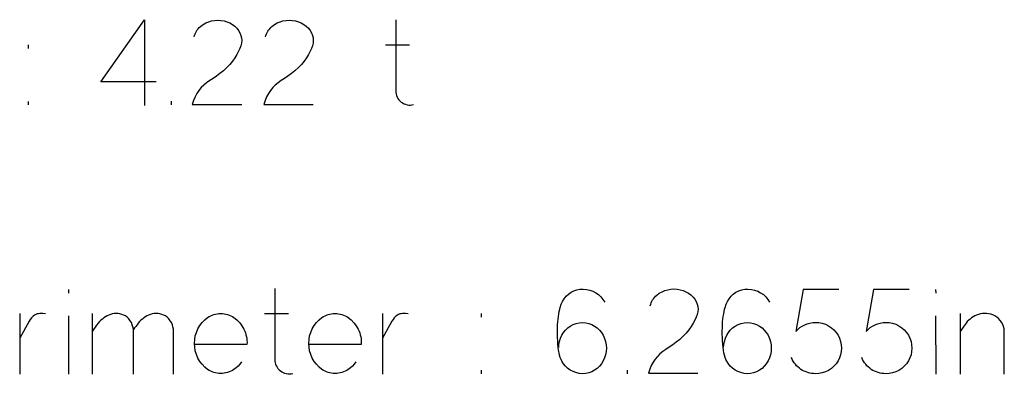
# Model space of a CAD drawing. Header units: inches. Extents: x -14.1 to 21.9, y -36.2 to -13.1.
# Tile 72 of 74: x 8.033 to 8.376, y -23.985 to -23.861. Entities that reach past the tile are written whole.
import ezdxf

# ---------------------------------------------------------------- set-up
doc = ezdxf.new("R2010")
doc.units = ezdxf.units.IN
doc.header["$LTSCALE"] = 0.5
doc.header["$MEASUREMENT"] = 0

msp = doc.modelspace()

# ---------------------------------------------------------------- linework, layer by layer
at = {"color": 7, "linetype": 'Continuous'}
for p, q in [((8.06112, -23.88281), (8.07629, -23.86113)), ((8.07629, -23.86113), (8.07629, -23.86113)), ((8.07629, -23.86113), (8.07629, -23.89113)), ((8.09773, -23.86227), (8.09871, -23.86187)), ((8.09871, -23.86187), (8.09971, -23.86159)), ((8.09971, -23.86159), (8.10079, -23.8614)), ((8.09971, -23.86159), (8.09971, -23.86159)), ((8.10079, -23.8614), (8.10188, -23.86134)), ((8.10188, -23.86134), (8.10296, -23.8614)), ((8.10296, -23.8614), (8.10406, -23.86159)), ((8.10406, -23.86159), (8.10406, -23.86159)), ((8.10406, -23.86159), (8.10509, -23.86189)), ((8.10509, -23.86189), (8.10606, -23.86229)), ((8.12267, -23.86227), (8.12365, -23.86187)), ((8.12365, -23.86187), (8.12465, -23.86159)), ((8.12465, -23.86159), (8.12573, -23.8614)), ((8.12465, -23.86159), (8.12465, -23.86159)), ((8.12573, -23.8614), (8.12682, -23.86134)), ((8.12682, -23.86134), (8.1279, -23.8614)), ((8.1279, -23.8614), (8.129, -23.86159)), ((8.129, -23.86159), (8.129, -23.86159)), ((8.129, -23.86159), (8.13003, -23.86189)), ((8.13003, -23.86189), (8.131, -23.86229)), ((8.16399, -23.86118), (8.16399, -23.88595)), ((8.09417, -23.86564), (8.09443, -23.86516)), ((8.09443, -23.86516), (8.09473, -23.86471)), ((8.09473, -23.86471), (8.09507, -23.86429)), ((8.09507, -23.86429), (8.09544, -23.86388)), ((8.09544, -23.86388), (8.09586, -23.8635)), ((8.09586, -23.8635), (8.09678, -23.86282)), ((8.09586, -23.8635), (8.09586, -23.8635)), ((8.09678, -23.86282), (8.09773, -23.86227)), ((8.10606, -23.86229), (8.10697, -23.8628)), ((8.10697, -23.8628), (8.10783, -23.86341)), ((8.10783, -23.86341), (8.10783, -23.86341)), ((8.10783, -23.86341), (8.10856, -23.86413)), ((8.10856, -23.86413), (8.10916, -23.86488)), ((8.10916, -23.86488), (8.10964, -23.8657)), ((8.11911, -23.86564), (8.11937, -23.86516)), ((8.11937, -23.86516), (8.11967, -23.86471)), ((8.11967, -23.86471), (8.12001, -23.86429)), ((8.12001, -23.86429), (8.12038, -23.86388)), ((8.12038, -23.86388), (8.1208, -23.8635)), ((8.1208, -23.8635), (8.12172, -23.86282)), ((8.1208, -23.8635), (8.1208, -23.8635)), ((8.12172, -23.86282), (8.12267, -23.86227)), ((8.131, -23.86229), (8.13191, -23.8628)), ((8.13191, -23.8628), (8.13277, -23.86341)), ((8.13277, -23.86341), (8.13277, -23.86341)), ((8.13277, -23.86341), (8.1335, -23.86413)), ((8.1335, -23.86413), (8.1341, -23.86488)), ((8.1341, -23.86488), (8.13458, -23.8657)), ((8.09362, -23.86718), (8.09377, -23.86664)), ((8.09377, -23.86664), (8.09395, -23.86613)), ((8.09395, -23.86613), (8.09417, -23.86564)), ((8.10964, -23.8657), (8.10999, -23.8666)), ((8.10999, -23.8666), (8.10999, -23.8666)), ((8.10999, -23.8666), (8.1102, -23.86749)), ((8.1102, -23.86749), (8.11028, -23.86839)), ((8.11028, -23.86839), (8.1102, -23.8693)), ((8.11856, -23.86718), (8.11871, -23.86664)), ((8.11871, -23.86664), (8.11889, -23.86613)), ((8.11889, -23.86613), (8.11911, -23.86564)), ((8.13458, -23.8657), (8.13493, -23.8666)), ((8.13493, -23.8666), (8.13493, -23.8666)), ((8.13493, -23.8666), (8.13514, -23.86749)), ((8.13514, -23.86749), (8.13522, -23.86839)), ((8.13522, -23.86839), (8.13514, -23.8693)), ((8.03581, -23.87116), (8.03582, -23.86992)), ((8.10915, -23.87218), (8.10856, -23.87327)), ((8.10962, -23.87116), (8.10915, -23.87218)), ((8.10999, -23.87021), (8.10962, -23.87116)), ((8.1102, -23.8693), (8.10999, -23.87021)), ((8.10999, -23.87021), (8.10999, -23.87021)), ((8.13409, -23.87218), (8.1335, -23.87327)), ((8.13456, -23.87116), (8.13409, -23.87218)), ((8.13493, -23.87021), (8.13456, -23.87116)), ((8.13514, -23.8693), (8.13493, -23.87021)), ((8.13493, -23.87021), (8.13493, -23.87021)), ((8.16042, -23.86992), (8.16875, -23.86992)), ((8.10708, -23.87561), (8.10615, -23.87675)), ((8.10787, -23.87444), (8.10708, -23.87561)), ((8.10856, -23.87327), (8.10787, -23.87444)), ((8.10787, -23.87444), (8.10787, -23.87444)), ((8.13202, -23.87561), (8.13109, -23.87675)), ((8.13281, -23.87444), (8.13202, -23.87561)), ((8.1335, -23.87327), (8.13281, -23.87444)), ((8.13281, -23.87444), (8.13281, -23.87444)), ((8.1039, -23.87895), (8.10266, -23.87995)), ((8.10509, -23.87786), (8.1039, -23.87895)), ((8.1039, -23.87895), (8.1039, -23.87895)), ((8.10615, -23.87675), (8.10509, -23.87786)), ((8.12884, -23.87895), (8.1276, -23.87995)), ((8.13003, -23.87786), (8.12884, -23.87895)), ((8.12884, -23.87895), (8.12884, -23.87895)), ((8.13109, -23.87675), (8.13003, -23.87786)), ((8.09909, -23.88243), (8.098, -23.88317)), ((8.10026, -23.88169), (8.09909, -23.88243)), ((8.09909, -23.88243), (8.09909, -23.88243)), ((8.10145, -23.88086), (8.10026, -23.88169)), ((8.10266, -23.87995), (8.10145, -23.88086)), ((8.12403, -23.88243), (8.12294, -23.88317)), ((8.1252, -23.88169), (8.12403, -23.88243)), ((8.12403, -23.88243), (8.12403, -23.88243)), ((8.12639, -23.88086), (8.1252, -23.88169)), ((8.1276, -23.87995), (8.12639, -23.88086)), ((8.08043, -23.88281), (8.06112, -23.88281)), ((8.06112, -23.88281), (8.06112, -23.88281)), ((8.09532, -23.88583), (8.0946, -23.88688)), ((8.09612, -23.88487), (8.09532, -23.88583)), ((8.09532, -23.88583), (8.09532, -23.88583)), ((8.09701, -23.88399), (8.09612, -23.88487)), ((8.098, -23.88317), (8.09701, -23.88399)), ((8.12026, -23.88583), (8.11954, -23.88688)), ((8.12106, -23.88487), (8.12026, -23.88583)), ((8.12026, -23.88583), (8.12026, -23.88583)), ((8.12195, -23.88399), (8.12106, -23.88487)), ((8.12294, -23.88317), (8.12195, -23.88399)), ((8.16399, -23.88595), (8.16399, -23.88595)), ((8.16399, -23.88595), (8.16402, -23.88653)), ((8.09344, -23.88932), (8.093, -23.89072)), ((8.09397, -23.88805), (8.09344, -23.88932)), ((8.0946, -23.88688), (8.09397, -23.88805)), ((8.11838, -23.88932), (8.11794, -23.89072)), ((8.11891, -23.88805), (8.11838, -23.88932)), ((8.11954, -23.88688), (8.11891, -23.88805)), ((8.16402, -23.88653), (8.16411, -23.88709)), ((8.16411, -23.88709), (8.16427, -23.88763)), ((8.16427, -23.88763), (8.16449, -23.88815)), ((8.16449, -23.88815), (8.16476, -23.88865)), ((8.16476, -23.88865), (8.1651, -23.8891)), ((8.1651, -23.8891), (8.16549, -23.88952)), ((8.03581, -23.89093), (8.03582, -23.88968)), ((8.08569, -23.89093), (8.0857, -23.88964)), ((8.093, -23.89072), (8.093, -23.89072)), ((8.093, -23.89072), (8.11028, -23.89072)), ((8.11794, -23.89072), (8.11794, -23.89072)), ((8.11794, -23.89072), (8.13522, -23.89072)), ((8.16549, -23.88952), (8.16594, -23.88989)), ((8.16594, -23.88989), (8.16594, -23.88989)), ((8.16594, -23.88989), (8.1664, -23.89022)), ((8.1664, -23.89022), (8.1669, -23.89048)), ((8.1669, -23.89048), (8.16742, -23.89069)), ((8.16742, -23.89069), (8.16796, -23.89085)), ((8.16796, -23.89085), (8.16853, -23.89094)), ((8.16853, -23.89094), (8.1691, -23.89096)), ((8.1691, -23.89096), (8.16967, -23.89091)), ((8.16967, -23.89091), (8.17025, -23.8908)), ((8.04973, -23.9554), (8.04973, -23.95668)), ((8.12178, -23.95503), (8.12178, -23.97981)), ((8.2228, -23.95857), (8.22348, -23.9577)), ((8.22348, -23.9577), (8.22428, -23.95695)), ((8.22428, -23.95695), (8.22519, -23.95631)), ((8.22519, -23.95631), (8.22618, -23.95581)), ((8.22618, -23.95581), (8.22721, -23.95546)), ((8.22721, -23.95546), (8.22828, -23.95527)), ((8.22828, -23.95527), (8.2294, -23.95523)), ((8.2294, -23.95523), (8.2294, -23.95523)), ((8.2294, -23.95523), (8.23058, -23.95531)), ((8.23058, -23.95531), (8.2317, -23.95555)), ((8.2317, -23.95555), (8.23279, -23.95594)), ((8.23279, -23.95594), (8.23383, -23.95648)), ((8.23383, -23.95648), (8.23479, -23.95716)), ((8.23479, -23.95716), (8.23562, -23.95794)), ((8.23562, -23.95794), (8.23634, -23.95884)), ((8.25396, -23.95857), (8.2543, -23.95814)), ((8.2543, -23.95814), (8.25468, -23.95773)), ((8.25468, -23.95773), (8.25509, -23.95735)), ((8.25509, -23.95735), (8.25601, -23.95667)), ((8.25509, -23.95735), (8.25509, -23.95735)), ((8.25601, -23.95667), (8.25697, -23.95613)), ((8.25697, -23.95613), (8.25794, -23.95572)), ((8.25794, -23.95572), (8.25895, -23.95544)), ((8.25895, -23.95544), (8.26003, -23.95526)), ((8.25895, -23.95544), (8.25895, -23.95544)), ((8.26003, -23.95526), (8.26111, -23.95519)), ((8.26111, -23.95519), (8.2622, -23.95526)), ((8.2622, -23.95526), (8.26329, -23.95544)), ((8.26329, -23.95544), (8.26329, -23.95544)), ((8.26329, -23.95544), (8.26432, -23.95574)), ((8.26432, -23.95574), (8.26529, -23.95615)), ((8.26529, -23.95615), (8.26621, -23.95665)), ((8.26621, -23.95665), (8.26706, -23.95727)), ((8.26706, -23.95727), (8.26706, -23.95727)), ((8.26706, -23.95727), (8.26779, -23.95799)), ((8.26779, -23.95799), (8.26839, -23.95874)), ((8.28035, -23.95857), (8.28104, -23.9577)), ((8.28104, -23.9577), (8.28184, -23.95695)), ((8.28184, -23.95695), (8.28274, -23.95631)), ((8.28274, -23.95631), (8.28373, -23.95581)), ((8.28373, -23.95581), (8.28476, -23.95546)), ((8.28476, -23.95546), (8.28583, -23.95527)), ((8.28583, -23.95527), (8.28695, -23.95523)), ((8.28695, -23.95523), (8.28695, -23.95523)), ((8.28695, -23.95523), (8.28813, -23.95531)), ((8.28813, -23.95531), (8.28926, -23.95555)), ((8.28926, -23.95555), (8.29034, -23.95594)), ((8.29034, -23.95594), (8.29138, -23.95648)), ((8.29138, -23.95648), (8.29234, -23.95716)), ((8.29234, -23.95716), (8.29317, -23.95794)), ((8.29317, -23.95794), (8.29389, -23.95884)), ((8.30617, -23.9554), (8.30365, -23.96999)), ((8.31869, -23.9554), (8.30617, -23.9554)), ((8.30617, -23.9554), (8.30617, -23.9554)), ((8.33073, -23.9554), (8.3282, -23.96999)), ((8.34324, -23.9554), (8.33073, -23.9554)), ((8.33073, -23.9554), (8.33073, -23.9554)), ((8.35246, -23.9554), (8.35247, -23.95668)), ((8.22124, -23.96225), (8.2214, -23.96162)), ((8.2214, -23.96162), (8.22177, -23.96052)), ((8.22177, -23.96052), (8.22223, -23.95954)), ((8.22223, -23.95954), (8.2228, -23.95857)), ((8.22223, -23.95954), (8.22223, -23.95954)), ((8.23634, -23.95884), (8.23694, -23.95984)), ((8.25285, -23.96104), (8.253, -23.9605)), ((8.253, -23.9605), (8.25318, -23.95998)), ((8.25318, -23.95998), (8.2534, -23.95949)), ((8.2534, -23.95949), (8.25366, -23.95902)), ((8.25366, -23.95902), (8.25396, -23.95857)), ((8.26839, -23.95874), (8.26887, -23.95955)), ((8.26887, -23.95955), (8.26922, -23.96046)), ((8.26922, -23.96046), (8.26922, -23.96046)), ((8.26922, -23.96046), (8.26944, -23.96135)), ((8.26944, -23.96135), (8.26952, -23.96225)), ((8.27879, -23.96225), (8.27895, -23.96162)), ((8.27895, -23.96162), (8.27932, -23.96052)), ((8.27932, -23.96052), (8.27978, -23.95954)), ((8.27978, -23.95954), (8.28035, -23.95857)), ((8.27978, -23.95954), (8.27978, -23.95954)), ((8.29389, -23.95884), (8.29449, -23.95984)), ((8.03274, -23.96377), (8.03275, -23.98499)), ((8.03741, -23.9647), (8.03689, -23.96522)), ((8.03797, -23.96431), (8.03741, -23.9647)), ((8.03839, -23.96409), (8.03797, -23.96431)), ((8.03797, -23.96431), (8.03797, -23.96431)), ((8.03884, -23.96392), (8.03839, -23.96409)), ((8.03931, -23.96381), (8.03884, -23.96392)), ((8.03979, -23.96375), (8.03931, -23.96381)), ((8.04077, -23.96375), (8.03979, -23.96375)), ((8.04174, -23.9639), (8.04077, -23.96375)), ((8.04973, -23.96456), (8.04973, -23.98499)), ((8.05807, -23.96373), (8.05807, -23.98499)), ((8.06267, -23.96493), (8.06212, -23.96528)), ((8.06324, -23.96462), (8.06267, -23.96493)), ((8.06384, -23.96434), (8.06324, -23.96462)), ((8.06446, -23.9641), (8.06384, -23.96434)), ((8.0651, -23.96391), (8.06446, -23.9641)), ((8.06446, -23.9641), (8.06446, -23.9641)), ((8.06576, -23.96379), (8.0651, -23.96391)), ((8.06642, -23.96375), (8.06576, -23.96379)), ((8.06708, -23.96377), (8.06642, -23.96375)), ((8.06775, -23.96387), (8.06708, -23.96377)), ((8.06839, -23.96404), (8.06775, -23.96387)), ((8.06902, -23.96428), (8.06839, -23.96404)), ((8.06964, -23.9646), (8.06902, -23.96428)), ((8.07026, -23.96508), (8.06964, -23.9646)), ((8.06964, -23.9646), (8.06964, -23.9646)), ((8.07661, -23.96493), (8.07607, -23.96528)), ((8.07718, -23.96462), (8.07661, -23.96493)), ((8.07776, -23.96434), (8.07718, -23.96462)), ((8.07838, -23.9641), (8.07776, -23.96434)), ((8.07904, -23.96391), (8.07838, -23.9641)), ((8.07838, -23.9641), (8.07838, -23.9641)), ((8.07971, -23.96379), (8.07904, -23.96391)), ((8.08037, -23.96375), (8.07971, -23.96379)), ((8.08104, -23.96377), (8.08037, -23.96375)), ((8.08171, -23.96387), (8.08104, -23.96377)), ((8.08236, -23.96404), (8.08171, -23.96387)), ((8.08299, -23.96428), (8.08236, -23.96404)), ((8.0836, -23.9646), (8.08299, -23.96428)), ((8.08423, -23.96508), (8.0836, -23.9646)), ((8.0836, -23.9646), (8.0836, -23.9646)), ((8.09835, -23.96514), (8.09888, -23.96481)), ((8.09888, -23.96481), (8.09941, -23.96452)), ((8.09941, -23.96452), (8.09997, -23.96428)), ((8.09997, -23.96428), (8.10053, -23.96408)), ((8.10053, -23.96408), (8.1011, -23.96393)), ((8.1011, -23.96393), (8.10169, -23.96382)), ((8.10169, -23.96382), (8.1023, -23.96375)), ((8.1023, -23.96375), (8.10291, -23.96373)), ((8.10291, -23.96373), (8.10353, -23.96375)), ((8.10353, -23.96375), (8.10413, -23.96382)), ((8.10413, -23.96382), (8.10473, -23.96393)), ((8.10473, -23.96393), (8.10531, -23.96408)), ((8.10531, -23.96408), (8.10588, -23.96428)), ((8.10588, -23.96428), (8.10643, -23.96452)), ((8.10643, -23.96452), (8.10698, -23.96481)), ((8.10698, -23.96481), (8.10751, -23.96514)), ((8.11822, -23.96377), (8.12655, -23.96377)), ((8.13826, -23.96514), (8.13878, -23.96481)), ((8.13878, -23.96481), (8.13932, -23.96452)), ((8.13932, -23.96452), (8.13987, -23.96428)), ((8.13987, -23.96428), (8.14043, -23.96408)), ((8.14043, -23.96408), (8.14101, -23.96393)), ((8.14101, -23.96393), (8.1416, -23.96382)), ((8.1416, -23.96382), (8.1422, -23.96375)), ((8.1422, -23.96375), (8.14281, -23.96373)), ((8.14281, -23.96373), (8.14343, -23.96375)), ((8.14343, -23.96375), (8.14404, -23.96382)), ((8.14404, -23.96382), (8.14463, -23.96393)), ((8.14463, -23.96393), (8.14521, -23.96408)), ((8.14521, -23.96408), (8.14578, -23.96428)), ((8.14578, -23.96428), (8.14634, -23.96452)), ((8.14634, -23.96452), (8.14688, -23.96481)), ((8.14688, -23.96481), (8.14742, -23.96514)), ((8.15936, -23.96377), (8.15937, -23.98499)), ((8.16403, -23.9647), (8.16351, -23.96522)), ((8.16459, -23.96431), (8.16403, -23.9647)), ((8.16501, -23.96409), (8.16459, -23.96431)), ((8.16459, -23.96431), (8.16459, -23.96431)), ((8.16546, -23.96392), (8.16501, -23.96409)), ((8.16592, -23.96381), (8.16546, -23.96392)), ((8.16641, -23.96375), (8.16592, -23.96381)), ((8.16739, -23.96375), (8.16641, -23.96375)), ((8.16836, -23.9639), (8.16739, -23.96375)), ((8.1939, -23.96502), (8.1939, -23.96377)), ((8.22066, -23.96574), (8.22077, -23.96485)), ((8.22077, -23.96485), (8.22092, -23.96387)), ((8.22077, -23.96485), (8.22077, -23.96485)), ((8.22092, -23.96387), (8.22108, -23.963)), ((8.22108, -23.963), (8.22124, -23.96225)), ((8.26886, -23.96501), (8.26838, -23.96603)), ((8.26922, -23.96406), (8.26886, -23.96501)), ((8.26944, -23.96315), (8.26922, -23.96406)), ((8.26922, -23.96406), (8.26922, -23.96406)), ((8.26952, -23.96225), (8.26944, -23.96315)), ((8.27821, -23.96574), (8.27833, -23.96485)), ((8.27833, -23.96485), (8.27848, -23.96387)), ((8.27833, -23.96485), (8.27833, -23.96485)), ((8.27848, -23.96387), (8.27863, -23.963)), ((8.27863, -23.963), (8.27879, -23.96225)), ((8.35246, -23.96456), (8.35247, -23.98499)), ((8.36101, -23.96373), (8.36101, -23.98499)), ((8.36556, -23.96493), (8.36501, -23.96528)), ((8.36615, -23.96462), (8.36556, -23.96493)), ((8.36676, -23.96434), (8.36615, -23.96462)), ((8.36739, -23.9641), (8.36676, -23.96434)), ((8.3681, -23.96391), (8.36739, -23.9641)), ((8.36739, -23.9641), (8.36739, -23.9641)), ((8.36882, -23.96378), (8.3681, -23.96391)), ((8.36954, -23.96374), (8.36882, -23.96378)), ((8.37027, -23.96375), (8.36954, -23.96374)), ((8.371, -23.96384), (8.37027, -23.96375)), ((8.37171, -23.964), (8.371, -23.96384)), ((8.3724, -23.96424), (8.37171, -23.964)), ((8.37307, -23.96456), (8.3724, -23.96424)), ((8.3738, -23.96501), (8.37307, -23.96456)), ((8.37307, -23.96456), (8.37307, -23.96456)), ((8.37444, -23.96554), (8.3738, -23.96501)), ((8.03606, -23.96643), (8.03275, -23.97235)), ((8.03643, -23.96582), (8.03606, -23.96643)), ((8.03606, -23.96643), (8.03606, -23.96643)), ((8.03689, -23.96522), (8.03643, -23.96582)), ((8.05959, -23.96783), (8.05904, -23.96856)), ((8.06019, -23.96709), (8.05959, -23.96783)), ((8.06064, -23.96658), (8.06019, -23.96709)), ((8.06019, -23.96709), (8.06019, -23.96709)), ((8.0611, -23.96611), (8.06064, -23.96658)), ((8.0616, -23.96568), (8.0611, -23.96611)), ((8.06212, -23.96528), (8.0616, -23.96568)), ((8.07082, -23.96564), (8.07026, -23.96508)), ((8.07131, -23.96626), (8.07082, -23.96564)), ((8.07172, -23.96694), (8.07131, -23.96626)), ((8.07206, -23.96767), (8.07172, -23.96694)), ((8.07229, -23.96842), (8.07206, -23.96767)), ((8.07242, -23.96919), (8.07229, -23.96842)), ((8.07328, -23.96823), (8.07287, -23.9688)), ((8.07371, -23.96766), (8.07328, -23.96823)), ((8.07415, -23.96709), (8.07371, -23.96766)), ((8.07459, -23.96658), (8.07415, -23.96709)), ((8.07415, -23.96709), (8.07415, -23.96709)), ((8.07507, -23.96611), (8.07459, -23.96658)), ((8.07556, -23.96568), (8.07507, -23.96611)), ((8.07607, -23.96528), (8.07556, -23.96568)), ((8.08479, -23.96564), (8.08423, -23.96508)), ((8.08527, -23.96626), (8.08479, -23.96564)), ((8.08569, -23.96694), (8.08527, -23.96626)), ((8.08603, -23.96767), (8.08569, -23.96694)), ((8.08625, -23.96842), (8.08603, -23.96767)), ((8.08639, -23.96919), (8.08625, -23.96842)), ((8.09495, -23.96912), (8.09562, -23.96797)), ((8.09562, -23.96797), (8.0964, -23.96692)), ((8.0964, -23.96692), (8.09732, -23.96598)), ((8.09732, -23.96598), (8.09835, -23.96514)), ((8.09835, -23.96514), (8.09835, -23.96514)), ((8.10751, -23.96514), (8.10751, -23.96514)), ((8.10751, -23.96514), (8.10859, -23.966)), ((8.10859, -23.966), (8.10953, -23.96698)), ((8.10953, -23.96698), (8.11034, -23.96806)), ((8.11034, -23.96806), (8.11101, -23.96926)), ((8.13486, -23.96912), (8.13552, -23.96797)), ((8.13552, -23.96797), (8.13631, -23.96692)), ((8.13631, -23.96692), (8.13722, -23.96598)), ((8.13722, -23.96598), (8.13826, -23.96514)), ((8.13826, -23.96514), (8.13826, -23.96514)), ((8.14742, -23.96514), (8.14742, -23.96514)), ((8.14742, -23.96514), (8.14849, -23.966)), ((8.14849, -23.966), (8.14943, -23.96698)), ((8.14943, -23.96698), (8.15024, -23.96806)), ((8.15024, -23.96806), (8.15092, -23.96926)), ((8.16268, -23.96643), (8.15937, -23.97235)), ((8.16305, -23.96582), (8.16268, -23.96643)), ((8.16268, -23.96643), (8.16268, -23.96643)), ((8.16351, -23.96522), (8.16305, -23.96582)), ((8.22046, -23.9687), (8.2205, -23.96767)), ((8.2205, -23.96767), (8.22057, -23.96668)), ((8.22057, -23.96668), (8.22066, -23.96574)), ((8.22404, -23.96878), (8.22494, -23.96812)), ((8.22494, -23.96812), (8.22593, -23.9676)), ((8.22593, -23.9676), (8.22697, -23.96721)), ((8.22697, -23.96721), (8.22805, -23.96697)), ((8.22805, -23.96697), (8.22919, -23.96688)), ((8.22919, -23.96688), (8.22919, -23.96688)), ((8.22919, -23.96688), (8.23031, -23.96697)), ((8.23031, -23.96697), (8.23138, -23.96721)), ((8.23138, -23.96721), (8.23241, -23.9676)), ((8.23241, -23.9676), (8.23339, -23.96812)), ((8.23339, -23.96812), (8.23431, -23.96878)), ((8.26711, -23.96829), (8.26631, -23.96946)), ((8.26779, -23.96713), (8.26711, -23.96829)), ((8.26711, -23.96829), (8.26711, -23.96829)), ((8.26838, -23.96603), (8.26779, -23.96713)), ((8.27802, -23.9687), (8.27806, -23.96767)), ((8.27806, -23.96767), (8.27812, -23.96668)), ((8.27812, -23.96668), (8.27821, -23.96574)), ((8.28159, -23.96878), (8.2825, -23.96812)), ((8.2825, -23.96812), (8.28348, -23.9676)), ((8.28348, -23.9676), (8.28452, -23.96721)), ((8.28452, -23.96721), (8.28561, -23.96697)), ((8.28561, -23.96697), (8.28675, -23.96688)), ((8.28675, -23.96688), (8.28675, -23.96688)), ((8.28675, -23.96688), (8.28786, -23.96697)), ((8.28786, -23.96697), (8.28893, -23.96721)), ((8.28893, -23.96721), (8.28997, -23.9676)), ((8.28997, -23.9676), (8.29095, -23.96812)), ((8.29095, -23.96812), (8.29186, -23.96878)), ((8.30508, -23.96867), (8.30589, -23.96814)), ((8.30589, -23.96814), (8.30675, -23.96769)), ((8.30675, -23.96769), (8.30766, -23.96734)), ((8.30766, -23.96734), (8.30859, -23.96709)), ((8.30859, -23.96709), (8.30954, -23.96693)), ((8.30954, -23.96693), (8.31052, -23.96688)), ((8.31052, -23.96688), (8.31052, -23.96688)), ((8.31052, -23.96688), (8.31173, -23.96694)), ((8.31173, -23.96694), (8.31288, -23.96715)), ((8.31288, -23.96715), (8.31401, -23.96752)), ((8.31401, -23.96752), (8.31508, -23.96805)), ((8.31508, -23.96805), (8.31608, -23.9687)), ((8.32964, -23.96867), (8.33044, -23.96814)), ((8.33044, -23.96814), (8.33131, -23.96769)), ((8.33131, -23.96769), (8.33221, -23.96734)), ((8.33221, -23.96734), (8.33314, -23.96709)), ((8.33314, -23.96709), (8.3341, -23.96693)), ((8.3341, -23.96693), (8.33508, -23.96688)), ((8.33508, -23.96688), (8.33508, -23.96688)), ((8.33508, -23.96688), (8.33628, -23.96694)), ((8.33628, -23.96694), (8.33744, -23.96715)), ((8.33744, -23.96715), (8.33856, -23.96752)), ((8.33856, -23.96752), (8.33964, -23.96805)), ((8.33964, -23.96805), (8.34064, -23.9687)), ((8.36203, -23.96847), (8.36101, -23.96999)), ((8.36308, -23.96709), (8.36203, -23.96847)), ((8.36352, -23.96658), (8.36308, -23.96709)), ((8.36308, -23.96709), (8.36308, -23.96709)), ((8.36399, -23.96611), (8.36352, -23.96658)), ((8.36449, -23.96568), (8.36399, -23.96611)), ((8.36501, -23.96528), (8.36449, -23.96568)), ((8.37501, -23.96615), (8.37444, -23.96554)), ((8.37549, -23.96682), (8.37501, -23.96615)), ((8.37589, -23.96755), (8.37549, -23.96682)), ((8.37618, -23.96833), (8.37589, -23.96755)), ((8.37636, -23.96914), (8.37618, -23.96833)), ((8.05853, -23.96928), (8.05807, -23.96999)), ((8.05904, -23.96856), (8.05853, -23.96928)), ((8.07245, -23.96999), (8.07242, -23.96919)), ((8.07287, -23.9688), (8.07245, -23.96936)), ((8.07245, -23.98499), (8.07245, -23.96999)), ((8.07245, -23.96999), (8.07245, -23.96999)), ((8.08642, -23.96999), (8.08639, -23.96919)), ((8.08641, -23.98499), (8.08642, -23.96999)), ((8.08642, -23.96999), (8.08642, -23.96999)), ((8.09383, -23.97288), (8.09405, -23.97159)), ((8.09405, -23.97159), (8.09443, -23.97034)), ((8.09443, -23.97034), (8.09495, -23.96912)), ((8.11101, -23.96926), (8.1113, -23.96989)), ((8.1113, -23.96989), (8.11154, -23.97053)), ((8.11154, -23.97053), (8.11173, -23.97119)), ((8.11173, -23.97119), (8.11189, -23.97185)), ((8.11189, -23.97185), (8.112, -23.97252)), ((8.13374, -23.97288), (8.13396, -23.97159)), ((8.13396, -23.97159), (8.13434, -23.97034)), ((8.13434, -23.97034), (8.13486, -23.96912)), ((8.15092, -23.96926), (8.1512, -23.96989)), ((8.1512, -23.96989), (8.15145, -23.97053)), ((8.15145, -23.97053), (8.15164, -23.97119)), ((8.15164, -23.97119), (8.15179, -23.97185)), ((8.15179, -23.97185), (8.1519, -23.97252)), ((8.22044, -23.96978), (8.22046, -23.9687)), ((8.22045, -23.97091), (8.22044, -23.96978)), ((8.22047, -23.97208), (8.22045, -23.97091)), ((8.22152, -23.97242), (8.22198, -23.97136)), ((8.22198, -23.97136), (8.22256, -23.97039)), ((8.22198, -23.97136), (8.22198, -23.97136)), ((8.22256, -23.97039), (8.22324, -23.96953)), ((8.22324, -23.96953), (8.22404, -23.96878)), ((8.23431, -23.96878), (8.23511, -23.96953)), ((8.23511, -23.96953), (8.23581, -23.97039)), ((8.23581, -23.97039), (8.2364, -23.97136)), ((8.2364, -23.97136), (8.2364, -23.97136)), ((8.2364, -23.97136), (8.23689, -23.97243)), ((8.26432, -23.97171), (8.26313, -23.97281)), ((8.26538, -23.9706), (8.26432, -23.97171)), ((8.26631, -23.96946), (8.26538, -23.9706)), ((8.278, -23.96978), (8.27802, -23.9687)), ((8.278, -23.97091), (8.278, -23.96978)), ((8.27803, -23.97208), (8.278, -23.97091)), ((8.27908, -23.97242), (8.27953, -23.97136)), ((8.27953, -23.97136), (8.28011, -23.97039)), ((8.27953, -23.97136), (8.27953, -23.97136)), ((8.28011, -23.97039), (8.28079, -23.96953)), ((8.28079, -23.96953), (8.28159, -23.96878)), ((8.29186, -23.96878), (8.29266, -23.96953)), ((8.29266, -23.96953), (8.29336, -23.97039)), ((8.29336, -23.97039), (8.29395, -23.97136)), ((8.29395, -23.97136), (8.29395, -23.97136)), ((8.29395, -23.97136), (8.29444, -23.97243)), ((8.30365, -23.96999), (8.30434, -23.96929)), ((8.30365, -23.96999), (8.30365, -23.96999)), ((8.30434, -23.96929), (8.30508, -23.96867)), ((8.31608, -23.9687), (8.31697, -23.96947)), ((8.31697, -23.96947), (8.31773, -23.97035)), ((8.31773, -23.97035), (8.31839, -23.97136)), ((8.31839, -23.97136), (8.31839, -23.97136)), ((8.31839, -23.97136), (8.31892, -23.97241)), ((8.3282, -23.96999), (8.32889, -23.96929)), ((8.3282, -23.96999), (8.3282, -23.96999)), ((8.32889, -23.96929), (8.32964, -23.96867)), ((8.34064, -23.9687), (8.34152, -23.96947)), ((8.34152, -23.96947), (8.34229, -23.97035)), ((8.34229, -23.97035), (8.34295, -23.97136)), ((8.34295, -23.97136), (8.34295, -23.97136)), ((8.34295, -23.97136), (8.34348, -23.97241)), ((8.37643, -23.96999), (8.37636, -23.96914)), ((8.37642, -23.98499), (8.37643, -23.96999)), ((8.37643, -23.96999), (8.37643, -23.96999)), ((8.09375, -23.97421), (8.09383, -23.97288)), ((8.09383, -23.97554), (8.09375, -23.97421)), ((8.09375, -23.97421), (8.09375, -23.97421)), ((8.11207, -23.97459), (8.09384, -23.97459)), ((8.112, -23.97252), (8.11207, -23.9732)), ((8.11207, -23.9732), (8.11209, -23.97389)), ((8.11209, -23.97389), (8.11207, -23.97459)), ((8.11207, -23.97459), (8.11207, -23.97459)), ((8.13366, -23.97421), (8.13374, -23.97288)), ((8.13374, -23.97554), (8.13366, -23.97421)), ((8.13366, -23.97421), (8.13366, -23.97421)), ((8.15197, -23.97459), (8.13374, -23.97459)), ((8.1519, -23.97252), (8.15197, -23.9732)), ((8.15197, -23.9732), (8.15199, -23.97389)), ((8.15199, -23.97389), (8.15197, -23.97459)), ((8.15197, -23.97459), (8.15197, -23.97459)), ((8.22053, -23.9733), (8.22047, -23.97208)), ((8.22061, -23.97448), (8.22053, -23.9733)), ((8.22053, -23.9733), (8.22053, -23.9733)), ((8.22071, -23.97558), (8.22061, -23.97448)), ((8.2209, -23.97567), (8.22098, -23.97457)), ((8.22098, -23.97457), (8.22119, -23.97349)), ((8.22119, -23.97349), (8.22152, -23.97242)), ((8.23689, -23.97243), (8.23724, -23.97353)), ((8.23724, -23.97353), (8.23745, -23.97467)), ((8.23745, -23.97467), (8.23752, -23.97583)), ((8.26068, -23.97471), (8.25949, -23.97554)), ((8.2619, -23.9738), (8.26068, -23.97471)), ((8.26313, -23.97281), (8.2619, -23.9738)), ((8.26313, -23.97281), (8.26313, -23.97281)), ((8.27808, -23.9733), (8.27803, -23.97208)), ((8.27816, -23.97448), (8.27808, -23.9733)), ((8.27808, -23.9733), (8.27808, -23.9733)), ((8.27827, -23.97558), (8.27816, -23.97448)), ((8.27845, -23.97567), (8.27854, -23.97457)), ((8.27854, -23.97457), (8.27875, -23.97349)), ((8.27875, -23.97349), (8.27908, -23.97242)), ((8.29444, -23.97243), (8.29479, -23.97353)), ((8.29479, -23.97353), (8.295, -23.97467)), ((8.295, -23.97467), (8.29507, -23.97583)), ((8.31892, -23.97241), (8.3193, -23.97351)), ((8.3193, -23.97351), (8.31952, -23.97464)), ((8.31952, -23.97464), (8.3196, -23.97582)), ((8.34348, -23.97241), (8.34386, -23.97351)), ((8.34386, -23.97351), (8.34408, -23.97464)), ((8.34408, -23.97464), (8.34416, -23.97582)), ((8.09405, -23.97683), (8.09383, -23.97554)), ((8.09443, -23.97809), (8.09405, -23.97683)), ((8.09495, -23.97931), (8.09443, -23.97809)), ((8.13396, -23.97683), (8.13374, -23.97554)), ((8.13434, -23.97809), (8.13396, -23.97683)), ((8.13486, -23.97931), (8.13434, -23.97809)), ((8.22085, -23.97659), (8.22071, -23.97558)), ((8.22101, -23.97751), (8.22085, -23.97659)), ((8.22121, -23.97835), (8.22101, -23.97751)), ((8.22144, -23.9791), (8.22121, -23.97835)), ((8.23724, -23.97813), (8.23689, -23.97923)), ((8.23745, -23.977), (8.23724, -23.97813)), ((8.23752, -23.97583), (8.23745, -23.977)), ((8.25535, -23.97872), (8.25455, -23.97968)), ((8.25624, -23.97784), (8.25535, -23.97872)), ((8.25723, -23.97703), (8.25624, -23.97784)), ((8.25832, -23.97629), (8.25723, -23.97703)), ((8.25949, -23.97554), (8.25832, -23.97629)), ((8.25832, -23.97629), (8.25832, -23.97629)), ((8.2784, -23.97659), (8.27827, -23.97558)), ((8.27857, -23.97751), (8.2784, -23.97659)), ((8.27877, -23.97835), (8.27857, -23.97751)), ((8.27899, -23.9791), (8.27877, -23.97835)), ((8.29479, -23.97813), (8.29444, -23.97923)), ((8.295, -23.977), (8.29479, -23.97813)), ((8.29507, -23.97583), (8.295, -23.977)), ((8.3193, -23.97813), (8.31892, -23.97923)), ((8.31952, -23.97699), (8.3193, -23.97813)), ((8.3196, -23.97582), (8.31952, -23.97699)), ((8.34386, -23.97813), (8.34348, -23.97923)), ((8.34408, -23.97699), (8.34386, -23.97813)), ((8.34416, -23.97582), (8.34408, -23.97699)), ((8.09562, -23.98046), (8.09495, -23.97931)), ((8.0964, -23.9815), (8.09562, -23.98046)), ((8.09732, -23.98245), (8.0964, -23.9815)), ((8.10898, -23.98209), (8.10827, -23.98272)), ((8.10962, -23.9814), (8.10898, -23.98209)), ((8.11016, -23.98064), (8.10962, -23.9814)), ((8.12178, -23.97981), (8.12178, -23.97981)), ((8.12178, -23.97981), (8.12181, -23.98038)), ((8.12181, -23.98038), (8.12191, -23.98094)), ((8.12191, -23.98094), (8.12206, -23.98148)), ((8.12206, -23.98148), (8.12228, -23.98201)), ((8.12228, -23.98201), (8.12256, -23.98251)), ((8.13552, -23.98046), (8.13486, -23.97931)), ((8.13631, -23.9815), (8.13552, -23.98046)), ((8.13722, -23.98245), (8.13631, -23.9815)), ((8.14889, -23.98209), (8.14818, -23.98272)), ((8.14952, -23.9814), (8.14889, -23.98209)), ((8.15007, -23.98064), (8.14952, -23.9814)), ((8.22169, -23.97977), (8.22144, -23.9791)), ((8.22198, -23.98035), (8.22169, -23.97977)), ((8.22255, -23.98129), (8.22198, -23.98035)), ((8.22198, -23.98035), (8.22198, -23.98035)), ((8.22323, -23.98213), (8.22255, -23.98129)), ((8.22401, -23.98287), (8.22323, -23.98213)), ((8.23511, -23.98216), (8.23431, -23.98291)), ((8.23581, -23.98129), (8.23511, -23.98216)), ((8.2364, -23.98031), (8.23581, -23.98129)), ((8.23689, -23.97923), (8.2364, -23.98031)), ((8.2364, -23.98031), (8.2364, -23.98031)), ((8.2532, -23.9819), (8.25267, -23.98318)), ((8.25383, -23.98073), (8.2532, -23.9819)), ((8.25455, -23.97968), (8.25383, -23.98073)), ((8.25455, -23.97968), (8.25455, -23.97968)), ((8.27925, -23.97977), (8.27899, -23.9791)), ((8.27953, -23.98035), (8.27925, -23.97977)), ((8.2801, -23.98129), (8.27953, -23.98035)), ((8.27953, -23.98035), (8.27953, -23.98035)), ((8.28078, -23.98213), (8.2801, -23.98129)), ((8.28157, -23.98287), (8.28078, -23.98213)), ((8.29266, -23.98216), (8.29186, -23.98291)), ((8.29336, -23.98129), (8.29266, -23.98216)), ((8.29395, -23.98031), (8.29336, -23.98129)), ((8.29444, -23.97923), (8.29395, -23.98031)), ((8.29395, -23.98031), (8.29395, -23.98031)), ((8.3024, -23.97977), (8.30211, -23.97915)), ((8.30273, -23.98037), (8.3024, -23.97977)), ((8.30309, -23.98094), (8.30273, -23.98037)), ((8.3035, -23.98147), (8.30309, -23.98094)), ((8.30394, -23.98197), (8.3035, -23.98147)), ((8.30441, -23.98243), (8.30394, -23.98197)), ((8.31697, -23.98219), (8.31608, -23.98296)), ((8.31773, -23.98131), (8.31697, -23.98219)), ((8.31839, -23.98031), (8.31773, -23.98131)), ((8.31892, -23.97923), (8.31839, -23.98031)), ((8.31839, -23.98031), (8.31839, -23.98031)), ((8.32696, -23.97977), (8.32667, -23.97915)), ((8.32729, -23.98037), (8.32696, -23.97977)), ((8.32765, -23.98094), (8.32729, -23.98037)), ((8.32805, -23.98147), (8.32765, -23.98094)), ((8.3285, -23.98197), (8.32805, -23.98147)), ((8.32896, -23.98243), (8.3285, -23.98197)), ((8.34152, -23.98219), (8.34064, -23.98296)), ((8.34229, -23.98131), (8.34152, -23.98219)), ((8.34295, -23.98031), (8.34229, -23.98131)), ((8.34348, -23.97923), (8.34295, -23.98031)), ((8.34295, -23.98031), (8.34295, -23.98031)), ((8.09835, -23.98329), (8.09732, -23.98245)), ((8.09888, -23.98362), (8.09835, -23.98329)), ((8.09835, -23.98329), (8.09835, -23.98329)), ((8.09941, -23.98391), (8.09888, -23.98362)), ((8.09997, -23.98415), (8.09941, -23.98391)), ((8.10053, -23.98435), (8.09997, -23.98415)), ((8.1011, -23.9845), (8.10053, -23.98435)), ((8.10169, -23.98461), (8.1011, -23.9845)), ((8.1023, -23.98468), (8.10169, -23.98461)), ((8.10291, -23.9847), (8.1023, -23.98468)), ((8.10353, -23.98468), (8.10291, -23.9847)), ((8.10413, -23.98461), (8.10353, -23.98468)), ((8.10473, -23.9845), (8.10413, -23.98461)), ((8.10531, -23.98435), (8.10473, -23.9845)), ((8.10588, -23.98415), (8.10531, -23.98435)), ((8.10643, -23.98391), (8.10588, -23.98415)), ((8.10698, -23.98362), (8.10643, -23.98391)), ((8.10751, -23.98329), (8.10698, -23.98362)), ((8.10827, -23.98272), (8.10751, -23.98329)), ((8.10751, -23.98329), (8.10751, -23.98329)), ((8.12256, -23.98251), (8.12289, -23.98296)), ((8.12289, -23.98296), (8.12328, -23.98338)), ((8.12328, -23.98338), (8.12373, -23.98375)), ((8.12373, -23.98375), (8.12373, -23.98375)), ((8.12373, -23.98375), (8.1242, -23.98407)), ((8.1242, -23.98407), (8.1247, -23.98433)), ((8.1247, -23.98433), (8.12521, -23.98454)), ((8.12521, -23.98454), (8.12576, -23.9847)), ((8.12576, -23.9847), (8.12632, -23.98479)), ((8.12632, -23.98479), (8.12689, -23.98481)), ((8.12689, -23.98481), (8.12746, -23.98477)), ((8.12746, -23.98477), (8.12804, -23.98466)), ((8.13826, -23.98329), (8.13722, -23.98245)), ((8.13878, -23.98362), (8.13826, -23.98329)), ((8.13826, -23.98329), (8.13826, -23.98329)), ((8.13932, -23.98391), (8.13878, -23.98362)), ((8.13987, -23.98415), (8.13932, -23.98391)), ((8.14043, -23.98435), (8.13987, -23.98415)), ((8.14101, -23.9845), (8.14043, -23.98435)), ((8.1416, -23.98461), (8.14101, -23.9845)), ((8.1422, -23.98468), (8.1416, -23.98461)), ((8.14281, -23.9847), (8.1422, -23.98468)), ((8.14343, -23.98468), (8.14281, -23.9847)), ((8.14404, -23.98461), (8.14343, -23.98468)), ((8.14463, -23.9845), (8.14404, -23.98461)), ((8.14521, -23.98435), (8.14463, -23.9845)), ((8.14578, -23.98415), (8.14521, -23.98435)), ((8.14634, -23.98391), (8.14578, -23.98415)), ((8.14688, -23.98362), (8.14634, -23.98391)), ((8.14742, -23.98329), (8.14688, -23.98362)), ((8.14818, -23.98272), (8.14742, -23.98329)), ((8.14742, -23.98329), (8.14742, -23.98329)), ((8.1939, -23.98478), (8.1939, -23.98354)), ((8.2249, -23.9835), (8.22401, -23.98287)), ((8.22588, -23.98402), (8.2249, -23.9835)), ((8.22692, -23.9844), (8.22588, -23.98402)), ((8.22802, -23.98466), (8.22692, -23.9844)), ((8.22919, -23.98478), (8.22802, -23.98466)), ((8.23031, -23.98469), (8.22919, -23.98478)), ((8.22919, -23.98478), (8.22919, -23.98478)), ((8.23138, -23.98445), (8.23031, -23.98469)), ((8.23241, -23.98408), (8.23138, -23.98445)), ((8.23339, -23.98356), (8.23241, -23.98408)), ((8.23431, -23.98291), (8.23339, -23.98356)), ((8.24493, -23.98478), (8.24493, -23.9835)), ((8.25267, -23.98318), (8.25223, -23.98457)), ((8.25223, -23.98457), (8.25223, -23.98457)), ((8.25223, -23.98457), (8.26951, -23.98457)), ((8.28245, -23.9835), (8.28157, -23.98287)), ((8.28343, -23.98402), (8.28245, -23.9835)), ((8.28447, -23.9844), (8.28343, -23.98402)), ((8.28558, -23.98466), (8.28447, -23.9844)), ((8.28675, -23.98478), (8.28558, -23.98466)), ((8.28786, -23.98469), (8.28675, -23.98478)), ((8.28675, -23.98478), (8.28675, -23.98478)), ((8.28893, -23.98445), (8.28786, -23.98469)), ((8.28997, -23.98408), (8.28893, -23.98445)), ((8.29095, -23.98356), (8.28997, -23.98408)), ((8.29186, -23.98291), (8.29095, -23.98356)), ((8.30491, -23.98286), (8.30441, -23.98243)), ((8.30544, -23.98325), (8.30491, -23.98286)), ((8.30601, -23.9836), (8.30544, -23.98325)), ((8.3066, -23.9839), (8.30601, -23.9836)), ((8.30721, -23.98417), (8.3066, -23.9839)), ((8.30785, -23.98439), (8.30721, -23.98417)), ((8.30851, -23.98456), (8.30785, -23.98439)), ((8.30917, -23.98468), (8.30851, -23.98456)), ((8.30985, -23.98476), (8.30917, -23.98468)), ((8.31052, -23.98478), (8.30985, -23.98476)), ((8.31173, -23.98471), (8.31052, -23.98478)), ((8.31052, -23.98478), (8.31052, -23.98478)), ((8.31288, -23.98449), (8.31173, -23.98471)), ((8.31401, -23.98412), (8.31288, -23.98449)), ((8.31508, -23.9836), (8.31401, -23.98412)), ((8.31608, -23.98296), (8.31508, -23.9836)), ((8.32947, -23.98286), (8.32896, -23.98243)), ((8.33, -23.98325), (8.32947, -23.98286)), ((8.33056, -23.9836), (8.33, -23.98325)), ((8.33115, -23.9839), (8.33056, -23.9836)), ((8.33176, -23.98417), (8.33115, -23.9839)), ((8.33241, -23.98439), (8.33176, -23.98417)), ((8.33306, -23.98456), (8.33241, -23.98439)), ((8.33373, -23.98468), (8.33306, -23.98456)), ((8.3344, -23.98476), (8.33373, -23.98468)), ((8.33508, -23.98478), (8.3344, -23.98476)), ((8.33628, -23.98471), (8.33508, -23.98478)), ((8.33508, -23.98478), (8.33508, -23.98478)), ((8.33744, -23.98449), (8.33628, -23.98471)), ((8.33856, -23.98412), (8.33744, -23.98449)), ((8.33964, -23.9836), (8.33856, -23.98412)), ((8.34064, -23.98296), (8.33964, -23.9836))]:
    msp.add_line(p, q, dxfattribs=at)

doc.saveas('drawing.dxf')
